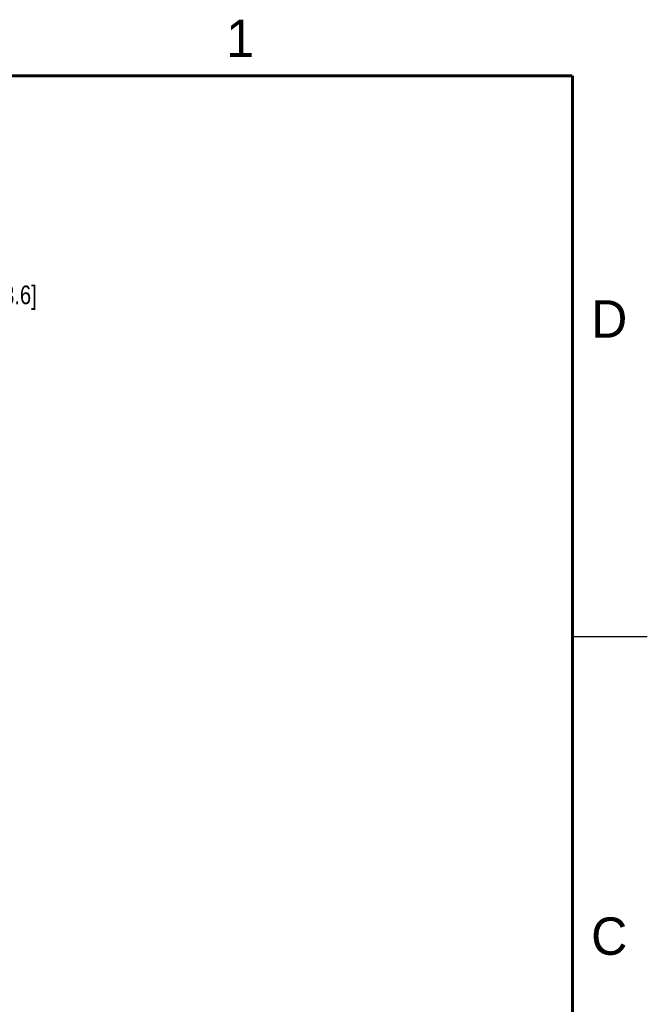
# Model space of a CAD drawing. Header units: inches. Extents: x 0 to 22, y 0 to 17.
# Tile 26 of 26: x 17.8 to 22, y 10.3 to 16.9. Entities that reach past the tile are written whole.
import ezdxf

# ---------------------------------------------------------------- set-up
doc = ezdxf.new("R2010")
doc.units = ezdxf.units.IN
doc.header["$LTSCALE"] = 1.21
doc.header["$MEASUREMENT"] = 0
doc.layers.get('0').update_dxf_attribs({"linetype": 'CONTINUOUS'})
doc.layers.add('DIMENSIONS', color=7, linetype='CONTINUOUS')
doc.styles.get("Standard").update_dxf_attribs({"font": 'txt', "width": 0.8})
doc.styles.add('TEXTSTYLE_2', font='txt')
doc.dimstyles.new('DIMSTYLE_1', dxfattribs={"dimtxt": 0.125, "dimasz": 0.18, "dimexe": 0.125, "dimexo": 0.0625, "dimgap": 0.0625, "dimtad": 0, "dimtih": 1, "dimtoh": 1, "dimzin": 4, "dimdsep": 46, "dimtxsty": 'STANDARD', "dimblk": '_FILLED', "dimblk1": '_FILLED', "dimblk2": '_FILLED', "dimcen": 0.09, "dimadec": 0, "dimazin": 0, "dimtp": 0.001, "dimtm": 0.001, "dimtfac": 1, "dimtofl": 0, "dimtmove": 0, "dimatfit": 3, "dimldrblk": '_FILLED', "dimfxl": 1, "dimtolj": 1, "dimtzin": 4, "dimarcsym": 0})

# ---------------------------------------------------------------- blocks, each defined once
blk = doc.blocks.new('_FILLED')
at = {"color": 0, "linetype": 'BYBLOCK'}
blk.add_solid([(0, 0), (-1, 0.174), (-1, -0.174)], dxfattribs=at)
blk = doc.blocks.new('*D10')
at = {"layer": 'DIMENSIONS', "color": 2, "linetype": 'CONTINUOUS'}
for p, q in [((17.1835, 14.697), (17.1835, 15.0358)), ((17.1835, 15.0358), (17.301, 15.0358)), ((16.1521, 14.697), (17.3085, 14.697)), ((16.3457, 14.557), (17.3085, 14.557)), ((17.1835, 14.557), (17.1835, 14.197))]:
    blk.add_line(p, q, dxfattribs=at)
at = {"layer": 'DIMENSIONS', "color": 2, "linetype": 'CONTINUOUS', "xscale": 0.18, "yscale": 0.18, "zscale": 0.18}
for p, rotation in [((17.1835, 14.697), 270), ((17.1835, 14.557), 90)]:
    blk.add_blockref('_FILLED', p, dxfattribs=dict(at, rotation=rotation))
at = {"layer": 'DIMENSIONS', "color": 2, "linetype": 'CONTINUOUS', "insert": (17.3635, 15.0983), "char_height": 0.125, "width": 0.925, "attachment_point": 1, "line_spacing_factor": 0.9}
blk.add_mtext('.14{\\Ftxt.shx;\\W1.000000;\\H0.125000; }[3.6]', dxfattribs=at)

msp = doc.modelspace()

# ---------------------------------------------------------------- linework, layer by layer
at = {"color": 2, "linetype": 'CONTINUOUS'}
msp.add_line((22, 12.75), (21.5, 12.75), dxfattribs=at)
at = {"color": 7, "linetype": 'CONTINUOUS', "const_width": 0.02}
for points in [[(21.5, 16.5), (0.5, 16.5)], [(21.5, 0.5), (21.5, 16.5)]]:
    msp.add_lwpolyline(points, dxfattribs=at)

# ---------------------------------------------------------------- texts
at = {"color": 2, "linetype": 'CONTINUOUS', "char_height": 0.25, "width": 0.25, "attachment_point": 1, "line_spacing_factor": 0.9, "style": 'TEXTSTYLE_2'}
for s, insert in [('1', (19.1875, 16.875)), ('D', (21.625, 15)), ('C', (21.625, 10.875))]:
    msp.add_mtext(s, dxfattribs=dict(at, insert=insert))

# ---------------------------------------------------------------- dimensions: what is measured, and where the dimension line sits
at = {"layer": 'DIMENSIONS', "color": 2, "linetype": 'CONTINUOUS'}
dim = msp.add_linear_dim(base=(17.1835, 14.557), p1=(16.0896, 14.697), p2=(16.2832, 14.557), angle=270, dimstyle='DIMSTYLE_1', dxfattribs=at)
dim.commit()
dim.dimension.update_dxf_attribs({"geometry": '*D10', "text_midpoint": (17.826, 15.0358), "dimtype": 160})

doc.saveas('drawing.dxf')
